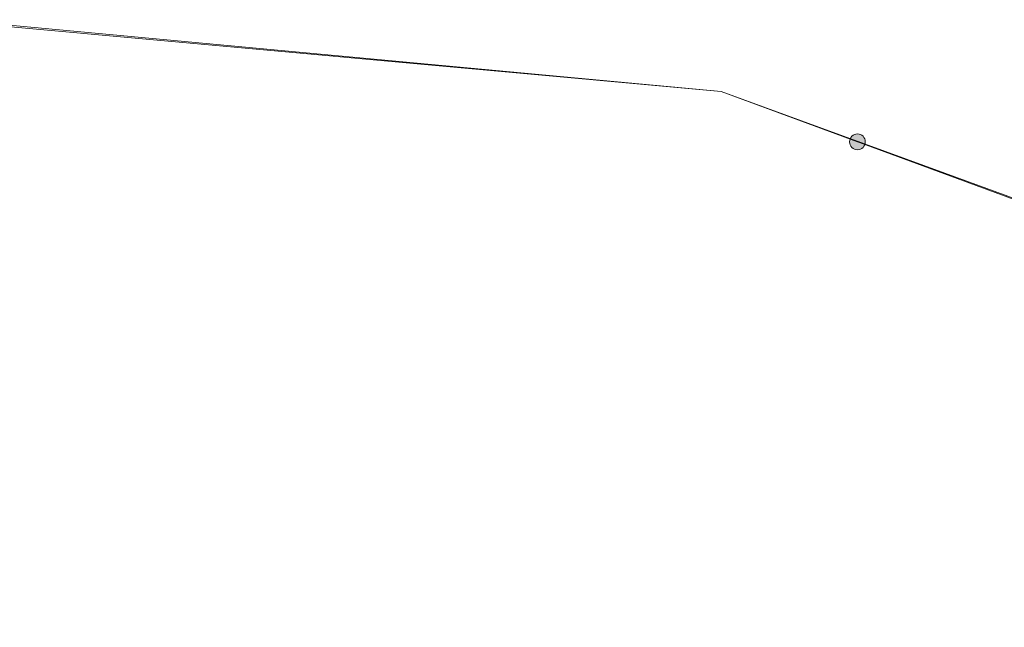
# Model space of a CAD drawing. Header units: metres. Extents: x 90551 to 91648, y 464474 to 467021.
# Tile 191 of 256: x 90671 to 90685, y 464967 to 464976. Entities that reach past the tile are written whole.
import ezdxf
from ezdxf.lldxf.tags import DXFTag

# ---------------------------------------------------------------- set-up
doc = ezdxf.new("R2010")
doc.units = ezdxf.units.M
for name, color, linetype, lineweight in [('B-OI-KL-ET_LS_230 V_UNIVERSITEIT LEIDEN-G', 190, 'KL-LS-SO', 18), ('B-OI-KL-ET_LS_400 V_LIANDER NV PAC 2AI68G2-G', 190, 'KL-LS-SO', 18), ('B-OI-KL-ET_LS_HULPSTUK_LIANDER NV PAC 2AI68G2-S', 190, 'Continuous', 18), ('B-OI-KL-WATER_40_DUNEA NV-G', 170, 'KL-WATER-SO', 18), ('B-OI-KL-WATER_OVERIG_UNIVERSITEIT LEIDEN-G', 170, 'KL-WATER-SO', 18)]:
    doc.layers.add(name, color=color, linetype=linetype, lineweight=lineweight)
doc.styles.add('NLCS-ISO', font='NLCS-ISO.TTF')
tags = doc.linetypes.add('KL-LS-SO', pattern='A,4,-1,[103,NLCS.SHX,S=0.75,R=0,X=0,Y=0],-1,4,-1,["L",Standard,S=1,R=0,X=0,Y=-0.5],-2', length=13).pattern_tags.tags
tags[18] = DXFTag(74, 10)
doc.linetypes.add('KL-WATER-SO', pattern='A,7,-0.5,[168,NLCS.SHX,S=0.75,R=0,X=0.75,Y=0],-2', length=9.5)

# ---------------------------------------------------------------- blocks, each defined once
blk = doc.blocks.new('SKL-WTB_HULP_MOF-SO')
at = {"linetype": 'ByBlock', "lineweight": 18}
h = blk.add_hatch(color=0, dxfattribs=at)
h.dxf.hatch_style = 1
h.paths.add_polyline_path([(-0.5625, 0, 1), (0.5625, 0, 1)])
at = {"color": 0, "linetype": 'ByBlock', "lineweight": 18}
blk.add_circle((0, 0), 0.5625, dxfattribs=at)
at = {"color": 0, "linetype": 'ByBlock', "lineweight": 18, "style": 'NLCS-ISO', "flags": 1}
for tag, p in [('TYPE', (1.5, 0)), ('LABEL', (1.5, -1.5)), ('OMSCHRIJVING', (1.5, -3))]:
    blk.add_attdef(tag, p, '', height=1, dxfattribs=at)

msp = doc.modelspace()

# ---------------------------------------------------------------- linework, layer by layer
at = {"layer": 'B-OI-KL-ET_LS_230 V_UNIVERSITEIT LEIDEN-G', "flags": 128}
msp.add_lwpolyline([(90668.759, 464976), (90670, 464976), (90681, 464975), (90700, 464968), (90721, 464960), (90730, 464957), (90736, 464956), (90737, 464955), (90739, 464954)], dxfattribs=at)
msp.add_lwpolyline([(90668.759, 464976), (90670, 464976), (90681, 464975), (90700, 464968), (90721, 464960), (90730, 464957), (90736, 464956), (90737, 464955), (90739, 464954)], dxfattribs=at)
at = {"layer": 'B-OI-KL-ET_LS_400 V_LIANDER NV PAC 2AI68G2-G', "flags": 128}
msp.add_lwpolyline([(90668.759, 464976), (90670, 464976), (90681, 464975), (90682.951, 464974.281)], dxfattribs=at)
at = {"layer": 'B-OI-KL-WATER_40_DUNEA NV-G', "flags": 128}
for points in [[(90681, 464975), (90670, 464976.028)], [(90681, 464975), (90700, 464968.063), (90721, 464960.065), (90730, 464957.045), (90736, 464956.043), (90737, 464957.039), (90741.949, 464960.805)]]:
    msp.add_lwpolyline(points, dxfattribs=at)
at = {"layer": 'B-OI-KL-WATER_OVERIG_UNIVERSITEIT LEIDEN-G', "flags": 128}
msp.add_lwpolyline([(90668, 464975.036), (90670, 464976.028), (90681, 464975), (90700, 464968.063), (90721, 464960.065), (90730, 464957.045), (90736, 464956.043), (90737, 464957.039), (90741.949, 464960.805)], dxfattribs=at)

# ---------------------------------------------------------------- block references
at = {"layer": 'B-OI-KL-ET_LS_HULPSTUK_LIANDER NV PAC 2AI68G2-S', "xscale": 0.2, "yscale": 0.2, "zscale": 0.2}
msp.add_blockref('SKL-WTB_HULP_MOF-SO', (90682.951, 464974.281), dxfattribs=at)

doc.saveas('drawing.dxf')
